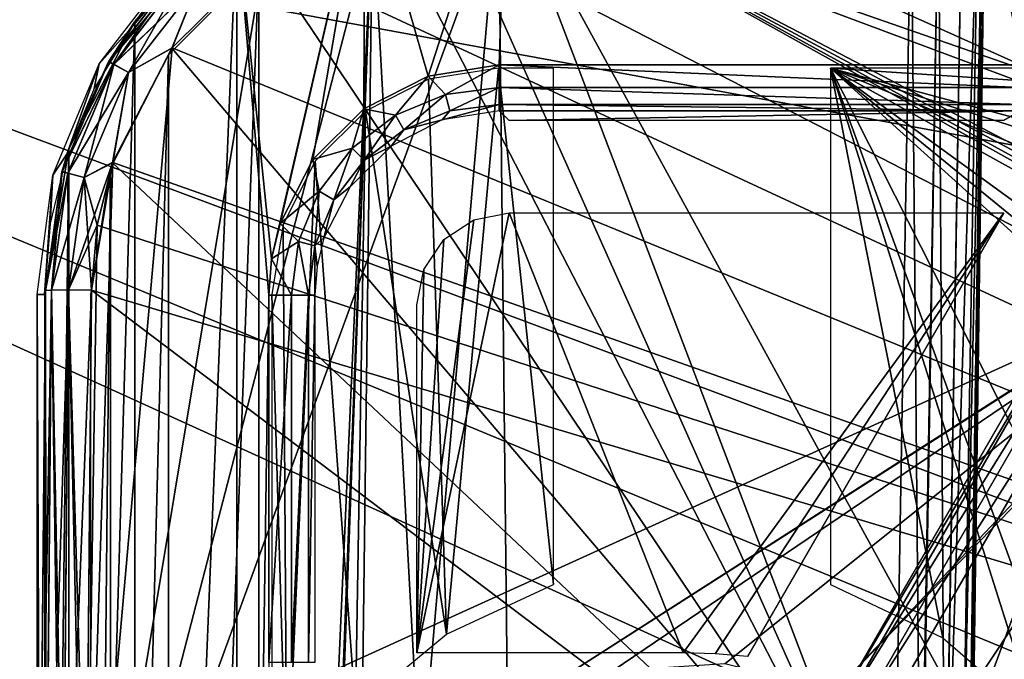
# Model space of a CAD drawing. Header units: millimetres. Extents: x -75 to 75, y -5 to 37.
# Tile 88 of 256: x -30 to -20, y 16 to 23. Entities that reach past the tile are written whole.
import ezdxf

# ---------------------------------------------------------------- set-up
doc = ezdxf.new("R2010")
doc.units = ezdxf.units.MM
doc.header["$LTSCALE"] = 81.481481
for name, color, linetype in [('14', 7, 'CONTINUOUS'), ('16', 7, 'CONTINUOUS'), ('381', 7, 'CONTINUOUS'), ('388', 7, 'CONTINUOUS'), ('389', 7, 'CONTINUOUS'), ('397', 7, 'CONTINUOUS'), ('522', 7, 'CONTINUOUS'), ('526', 7, 'CONTINUOUS'), ('532', 7, 'CONTINUOUS'), ('533', 7, 'CONTINUOUS'), ('538', 7, 'CONTINUOUS'), ('541', 7, 'CONTINUOUS'), ('547', 7, 'CONTINUOUS'), ('554', 7, 'CONTINUOUS'), ('567', 7, 'CONTINUOUS'), ('6', 7, 'CONTINUOUS'), ('610', 7, 'CONTINUOUS'), ('612', 7, 'CONTINUOUS'), ('616', 7, 'CONTINUOUS'), ('617', 7, 'CONTINUOUS'), ('646', 7, 'CONTINUOUS'), ('660', 7, 'CONTINUOUS'), ('672', 7, 'CONTINUOUS'), ('680', 7, 'CONTINUOUS'), ('688', 7, 'CONTINUOUS'), ('701', 7, 'CONTINUOUS'), ('702', 7, 'CONTINUOUS'), ('737', 7, 'CONTINUOUS'), ('738', 7, 'CONTINUOUS'), ('757', 7, 'CONTINUOUS'), ('759', 7, 'CONTINUOUS'), ('760', 7, 'CONTINUOUS'), ('8', 7, 'CONTINUOUS')]:
    doc.layers.add(name, color=color, linetype=linetype)

msp = doc.modelspace()

# ---------------------------------------------------------------- linework, layer by layer
at = {"layer": '14', "color": 251, "linetype": 'Continuous', "true_color": 0x565d62}
for points in [[(-58.608, 7.032, 96.607), (-58.941, 32.5, 96.94), (58.941, 32.5, 96.94), (-58.608, 7.032, 96.607)], [(-58.554, 7.031, 96.607), (-58.608, 7.032, 96.607), (58.941, 32.5, 96.94), (-58.554, 7.031, 96.607)], [(-58.5, 7.031, 96.607), (-58.554, 7.031, 96.607), (58.941, 32.5, 96.94), (-58.5, 7.031, 96.607)], [(-2.359, 18.04, 96.751), (-58.5, 7.031, 96.607), (58.941, 32.5, 96.94), (-2.359, 18.04, 96.751)], [(-2.503, 7.031, 96.607), (-58.5, 7.031, 96.607), (-2.359, 18.04, 96.751), (-2.503, 7.031, 96.607)]]:
    msp.add_3dface(points, dxfattribs=at)
at = {"layer": '16', "color": 251, "linetype": 'Continuous', "true_color": 0x565d62}
for points in [[(-2.776, 11.512, -96.666), (-2.487, 28.04, -96.882), (-58.941, 32.5, -96.94), (-2.776, 11.512, -96.666)], [(-2.862, 9.265, -96.636), (-2.776, 11.512, -96.666), (-58.941, 32.5, -96.94), (-2.862, 9.265, -96.636)], [(-2.946, 7.031, -96.607), (-2.862, 9.265, -96.636), (-58.941, 32.5, -96.94), (-2.946, 7.031, -96.607)], [(-58.5, 7.031, -96.607), (-2.946, 7.031, -96.607), (-58.941, 32.5, -96.94), (-58.5, 7.031, -96.607)]]:
    msp.add_3dface(points, dxfattribs=at)
at = {"layer": '381', "color": 251, "linetype": 'Continuous', "true_color": 0x464b4f}
for points in [[(-25, 24.421, 160.5), (-25.846, 14.679, 160.5), (-26.366, 24.205, 160.5), (-25, 24.421, 160.5)], [(-24.905, 15.462, 160.5), (-25.846, 14.679, 160.5), (-25, 24.421, 160.5), (-24.905, 15.462, 160.5)], [(-24.905, 15.462, 160.5), (-25, 24.421, 160.5), (-16.113, 21.098, 160.5), (-24.905, 15.462, 160.5)], [(-25, 24.421, 160.5), (25, 24.421, 160.5), (-15.693, 21.181, 160.5), (-25, 24.421, 160.5)], [(-16.113, 21.098, 160.5), (-25, 24.421, 160.5), (-15.693, 21.181, 160.5), (-16.113, 21.098, 160.5)], [(-26.366, 24.205, 160.5), (-26.912, 10, 160.5), (-27.599, -3.577, 160.5), (-26.366, 24.205, 160.5)], [(-27.599, 23.577, 160.5), (-26.366, 24.205, 160.5), (-27.599, -3.577, 160.5), (-27.599, 23.577, 160.5)], [(-26.8, 12.457, 160.5), (-26.912, 10, 160.5), (-26.366, 24.205, 160.5), (-26.8, 12.457, 160.5)], [(-26.499, 13.644, 160.5), (-26.8, 12.457, 160.5), (-26.366, 24.205, 160.5), (-26.499, 13.644, 160.5)], [(-25.846, 14.679, 160.5), (-26.499, 13.644, 160.5), (-26.366, 24.205, 160.5), (-25.846, 14.679, 160.5)], [(-28.577, 22.599, 160.5), (-27.599, 23.577, 160.5), (-28.577, -2.599, 160.5), (-28.577, 22.599, 160.5)], [(-28.577, -2.599, 160.5), (-27.599, 23.577, 160.5), (-27.599, -3.577, 160.5), (-28.577, -2.599, 160.5)], [(-29.205, 21.366, 160.5), (-28.577, 22.599, 160.5), (-29.205, -1.366, 160.5), (-29.205, 21.366, 160.5)], [(-29.205, -1.366, 160.5), (-28.577, 22.599, 160.5), (-28.577, -2.599, 160.5), (-29.205, -1.366, 160.5)], [(-29.421, 20, 160.5), (-29.205, 21.366, 160.5), (-29.421, 0, 160.5), (-29.421, 20, 160.5)], [(-29.421, 0, 160.5), (-29.205, 21.366, 160.5), (-29.205, -1.366, 160.5), (-29.421, 0, 160.5)], [(-16.469, 20.861, 160.5), (-24.905, 15.462, 160.5), (-16.113, 21.098, 160.5), (-16.469, 20.861, 160.5)], [(-23.768, 15.916, 160.5), (-24.905, 15.462, 160.5), (-16.469, 20.861, 160.5), (-23.768, 15.916, 160.5)], [(-22.547, 15.996, 160.5), (-23.768, 15.916, 160.5), (-16.469, 20.861, 160.5), (-22.547, 15.996, 160.5)], [(-21.36, 15.695, 160.5), (-22.547, 15.996, 160.5), (-16.469, 20.861, 160.5), (-21.36, 15.695, 160.5)], [(-16.708, 20.505, 160.5), (-21.36, 15.695, 160.5), (-16.469, 20.861, 160.5), (-16.708, 20.505, 160.5)], [(-20.325, 15.042, 160.5), (-21.36, 15.695, 160.5), (-16.708, 20.505, 160.5), (-20.325, 15.042, 160.5)], [(-19.542, 14.101, 160.5), (-20.325, 15.042, 160.5), (-16.708, 20.505, 160.5), (-19.542, 14.101, 160.5)], [(-19.088, 12.964, 160.5), (-19.542, 14.101, 160.5), (-16.708, 20.505, 160.5), (-19.088, 12.964, 160.5)]]:
    msp.add_3dface(points, dxfattribs=at)
at = {"layer": '388', "color": 251, "linetype": 'Continuous', "true_color": 0x464b4f}
for points in [[(-29.921, 20, 160.991), (-29.921, 0, 160.991), (-30, 20, 165.5), (-29.921, 20, 160.991)], [(-29.921, 0, 160.991), (-30, 0, 165.5), (-30, 20, 165.5), (-29.921, 0, 160.991)]]:
    msp.add_3dface(points, dxfattribs=at)
at = {"layer": '389', "color": 251, "linetype": 'Continuous', "true_color": 0x464b4f}
for points in [[(-28.536, 23.536, 165.5), (-28.981, 22.893, 160.991), (-29.33, 22.5, 165.5), (-28.536, 23.536, 165.5)], [(-28.48, 23.48, 160.991), (-28.981, 22.893, 160.991), (-28.536, 23.536, 165.5), (-28.48, 23.48, 160.991)], [(-28.981, 22.893, 160.991), (-29.385, 22.234, 160.991), (-29.33, 22.5, 165.5), (-28.981, 22.893, 160.991)], [(-29.33, 22.5, 165.5), (-29.68, 21.521, 160.991), (-29.83, 21.294, 165.5), (-29.33, 22.5, 165.5)], [(-29.385, 22.234, 160.991), (-29.68, 21.521, 160.991), (-29.33, 22.5, 165.5), (-29.385, 22.234, 160.991)], [(-29.68, 21.521, 160.991), (-29.861, 20.77, 160.991), (-29.83, 21.294, 165.5), (-29.68, 21.521, 160.991)], [(-29.921, 20, 160.991), (-30, 20, 165.5), (-29.83, 21.294, 165.5), (-29.921, 20, 160.991)], [(-29.861, 20.77, 160.991), (-29.921, 20, 160.991), (-29.83, 21.294, 165.5), (-29.861, 20.77, 160.991)]]:
    msp.add_3dface(points, dxfattribs=at)
at = {"layer": '397', "color": 251, "linetype": 'Continuous', "true_color": 0x464b4f}
for points in [[(-25, 22.456, 162.5), (-25.759, 22.336, 162.5), (-25.565, 16.315, 162.5), (-25, 22.456, 162.5)], [(-24.404, 16.854, 162.5), (-25, 22.456, 162.5), (-25.565, 16.315, 162.5), (-24.404, 16.854, 162.5)], [(-24.404, 22.456, 162.5), (-25, 22.456, 162.5), (-24.404, 16.854, 162.5), (-24.404, 22.456, 162.5)], [(-19.165, 15.396, 162.5), (-18.418, 14.274, 162.5), (-21.404, 22.456, 162.5), (-19.165, 15.396, 162.5)], [(-20.185, 16.278, 162.5), (-19.165, 15.396, 162.5), (-21.404, 22.456, 162.5), (-20.185, 16.278, 162.5)], [(-21.404, 16.854, 162.5), (-20.185, 16.278, 162.5), (-21.404, 22.456, 162.5), (-21.404, 16.854, 162.5)], [(21.404, 22.456, 162.5), (-21.404, 22.456, 162.5), (13.002, 20.19, 162.5), (21.404, 22.456, 162.5)], [(13.002, 20.19, 162.5), (-21.404, 22.456, 162.5), (-13.002, 20.19, 162.5), (13.002, 20.19, 162.5)], [(-13.002, 20.19, 162.5), (-21.404, 22.456, 162.5), (-13.865, 20.054, 162.5), (-13.002, 20.19, 162.5)], [(-18.418, 14.274, 162.5), (-15.802, 11.394, 162.5), (-21.404, 22.456, 162.5), (-18.418, 14.274, 162.5)], [(-21.404, 22.456, 162.5), (-15.802, 11.394, 162.5), (-15.802, 17.39, 162.5), (-21.404, 22.456, 162.5)], [(-13.865, 20.054, 162.5), (-21.404, 22.456, 162.5), (-14.641, 19.66, 162.5), (-13.865, 20.054, 162.5)], [(-15.764, 17.847, 162.5), (-21.404, 22.456, 162.5), (-15.802, 17.39, 162.5), (-15.764, 17.847, 162.5)], [(-15.659, 18.274, 162.5), (-21.404, 22.456, 162.5), (-15.764, 17.847, 162.5), (-15.659, 18.274, 162.5)], [(-15.259, 19.047, 162.5), (-21.404, 22.456, 162.5), (-15.659, 18.274, 162.5), (-15.259, 19.047, 162.5)], [(-14.641, 19.66, 162.5), (-21.404, 22.456, 162.5), (-15.259, 19.047, 162.5), (-14.641, 19.66, 162.5)], [(-25.759, 22.336, 162.5), (-26.444, 21.987, 162.5), (-25.565, 16.315, 162.5), (-25.759, 22.336, 162.5)], [(-26.444, 21.987, 162.5), (-26.987, 21.444, 162.5), (-26.551, 15.499, 162.5), (-26.444, 21.987, 162.5)], [(-25.565, 16.315, 162.5), (-26.444, 21.987, 162.5), (-26.551, 15.499, 162.5), (-25.565, 16.315, 162.5)], [(-27.336, 20.759, 162.5), (-27.296, 14.458, 162.5), (-26.987, 21.444, 162.5), (-27.336, 20.759, 162.5)], [(-26.987, 21.444, 162.5), (-27.296, 14.458, 162.5), (-26.551, 15.499, 162.5), (-26.987, 21.444, 162.5)], [(-27.456, 20, 162.5), (-27.296, 14.458, 162.5), (-27.336, 20.759, 162.5), (-27.456, 20, 162.5)], [(-27.456, 14.458, 162.5), (-27.296, 14.458, 162.5), (-27.456, 20, 162.5), (-27.456, 14.458, 162.5)]]:
    msp.add_3dface(points, dxfattribs=at)
at = {"layer": '522', "linetype": 'Continuous'}
for points in [[(-57, 28.1, -87), (0, 28.1, -87), (-38.5, 10.6, -12), (-57, 28.1, -87)], [(0, 28.1, -87), (38.5, 10.6, -12), (-38.5, 10.6, -12), (0, 28.1, -87)]]:
    msp.add_3dface(points, dxfattribs=at)
at = {"layer": '526', "linetype": 'Continuous'}
for points in [[(-56.841, 28.5, -86.954), (-38.341, 11, -11.954), (38.341, 11, -11.954), (-56.841, 28.5, -86.954)], [(56.841, 28.5, -86.954), (-56.841, 28.5, -86.954), (38.341, 11, -11.954), (56.841, 28.5, -86.954)]]:
    msp.add_3dface(points, dxfattribs=at)
at = {"layer": '532', "linetype": 'Continuous'}
for points in [[(0, 28.1, 27), (-57, 28.1, 27), (-38.5, 10.6, 20), (0, 28.1, 27)], [(38.5, 10.6, 20), (0, 28.1, 27), (-38.5, 10.6, 20), (38.5, 10.6, 20)]]:
    msp.add_3dface(points, dxfattribs=at)
at = {"layer": '533', "linetype": 'Continuous'}
for points in [[(-56.841, 28.5, 26.729), (56.841, 28.5, 26.729), (-38.341, 11, 19.729), (-56.841, 28.5, 26.729)], [(56.841, 28.5, 26.729), (38.341, 11, 19.729), (-38.341, 11, 19.729), (56.841, 28.5, 26.729)]]:
    msp.add_3dface(points, dxfattribs=at)
at = {"layer": '538', "color": 251, "linetype": 'Continuous', "true_color": 0x565d62}
for points in [[(-24.913, 25, 160), (-25.764, 22.369, 160), (-26.449, 24.758, 160), (-24.913, 25, 160)], [(-24.992, 22.491, 160), (-25.764, 22.369, 160), (-24.913, 25, 160), (-24.992, 22.491, 160)], [(-19.343, 22.491, 160), (-24.992, 22.491, 160), (-24.913, 25, 160), (-19.343, 22.491, 160)], [(24.913, 25, 160), (-19.343, 22.491, 160), (-24.913, 25, 160), (24.913, 25, 160)], [(-26.449, 24.758, 160), (-27.46, 20.387, 160), (-27.837, 24.055, 160), (-26.449, 24.758, 160)], [(-27.368, 20.768, 160), (-27.46, 20.387, 160), (-26.449, 24.758, 160), (-27.368, 20.768, 160)], [(-27.012, 21.463, 160), (-27.368, 20.768, 160), (-26.449, 24.758, 160), (-27.012, 21.463, 160)], [(-26.46, 22.015, 160), (-27.012, 21.463, 160), (-26.449, 24.758, 160), (-26.46, 22.015, 160)], [(-25.764, 22.369, 160), (-26.46, 22.015, 160), (-26.449, 24.758, 160), (-25.764, 22.369, 160)], [(-28.942, 22.96, 160), (-27.837, 24.055, 160), (-28.942, -2.96, 160), (-28.942, 22.96, 160)], [(-28.942, -2.96, 160), (-27.837, 24.055, 160), (-27.837, -4.055, 160), (-28.942, -2.96, 160)], [(-27.46, 20.387, 160), (-27.491, 19.992, 160), (-27.837, 24.055, 160), (-27.46, 20.387, 160)], [(-27.837, 24.055, 160), (-27.491, 19.992, 160), (-27.837, -4.055, 160), (-27.837, 24.055, 160)], [(-29.657, -1.578, 160), (-28.942, 22.96, 160), (-28.942, -2.96, 160), (-29.657, -1.578, 160)], [(-29.657, 21.578, 160), (-28.942, 22.96, 160), (-29.657, -1.578, 160), (-29.657, 21.578, 160)], [(-29.912, 20.044, 160), (-29.657, 21.578, 160), (-29.912, -0.044, 160), (-29.912, 20.044, 160)], [(-29.912, -0.044, 160), (-29.657, 21.578, 160), (-29.657, -1.578, 160), (-29.912, -0.044, 160)], [(-18.044, 20.242, 160), (-20.911, 12.49, 160), (-20.948, 15.211, 160), (-18.044, 20.242, 160)], [(-20.51, 12.089, 160), (-20.911, 12.49, 160), (-18.044, 20.242, 160), (-20.51, 12.089, 160)], [(-19.701, 13.831, 160), (-20.51, 12.089, 160), (-18.044, 20.242, 160), (-19.701, 13.831, 160)], [(-19.513, 14.383, 160), (-19.701, 13.831, 160), (-18.044, 20.242, 160), (-19.513, 14.383, 160)], [(-30, 10, 160), (-29.912, 20.044, 160), (-29.912, -0.044, 160), (-30, 10, 160)], [(-27.491, 19.992, 160), (-27.491, 16.008, 160), (-27.837, -4.055, 160), (-27.491, 19.992, 160)]]:
    msp.add_3dface(points, dxfattribs=at)
at = {"layer": '541', "color": 251, "linetype": 'Continuous', "true_color": 0x565d62}
for points in [[(-25.886, 16.114, 167.5), (-24.887, 20.886, 167.5), (-23, 16.114, 167.5), (-25.886, 16.114, 167.5)], [(-25.269, 20.81, 167.5), (-24.887, 20.886, 167.5), (-25.886, 16.114, 167.5), (-25.269, 20.81, 167.5)], [(-25.592, 20.595, 167.5), (-25.269, 20.81, 167.5), (-25.886, 16.114, 167.5), (-25.592, 20.595, 167.5)], [(-23, 16.114, 167.5), (-24.887, 20.886, 167.5), (-19.525, 20.886, 167.5), (-23, 16.114, 167.5)], [(-22.651, 16.104, 167.5), (-23, 16.114, 167.5), (-19.525, 20.886, 167.5), (-22.651, 16.104, 167.5)], [(-22.303, 16.074, 167.5), (-22.651, 16.104, 167.5), (-19.525, 20.886, 167.5), (-22.303, 16.074, 167.5)], [(-25.809, 20.272, 167.5), (-25.592, 20.595, 167.5), (-25.886, 16.114, 167.5), (-25.809, 20.272, 167.5)], [(-25.886, 19.887, 167.5), (-25.809, 20.272, 167.5), (-25.886, 16.114, 167.5), (-25.886, 19.887, 167.5)]]:
    msp.add_3dface(points, dxfattribs=at)
at = {"layer": '547', "color": 251, "linetype": 'Continuous', "true_color": 0x565d62}
for points in [[(-29.912, 20.044, 160), (-30, 10, 160), (-29.987, 11.47, 170.986), (-29.912, 20.044, 160)], [(-29.982, 12.01, 170.435), (-29.912, 20.044, 160), (-29.987, 11.47, 170.986), (-29.982, 12.01, 170.435)], [(-29.986, 11.639, 250.534), (-29.983, 11.987, 250.465), (-29.912, 20.044, 248.675), (-29.986, 11.639, 250.534)], [(-29.983, 11.987, 248.535), (-29.986, 11.639, 250.534), (-29.912, 20.044, 248.675), (-29.983, 11.987, 248.535)], [(-29.912, 20.044, 248.675), (-29.983, 11.987, 250.465), (-29.912, 20.044, 250.325), (-29.912, 20.044, 248.675)], [(-29.977, 12.692, 170.075), (-29.912, 20.044, 160), (-29.982, 12.01, 170.435), (-29.977, 12.692, 170.075)], [(-29.973, 13.067, 169.978), (-29.912, 20.044, 160), (-29.977, 12.692, 170.075), (-29.973, 13.067, 169.978)], [(-29.97, 13.461, 169.94), (-29.912, 20.044, 160), (-29.973, 13.067, 169.978), (-29.97, 13.461, 169.94)], [(-29.912, 20.044, 169.825), (-29.912, 20.044, 160), (-29.97, 13.461, 169.94), (-29.912, 20.044, 169.825)]]:
    msp.add_3dface(points, dxfattribs=at)
at = {"layer": '554', "color": 251, "linetype": 'Continuous', "true_color": 0x565d62}
for points in [[(-24.992, 21.991, 160.491), (-19.343, 21.991, 160.491), (-24.887, 21.886, 166.517), (-24.992, 21.991, 160.491)], [(-19.343, 21.991, 160.491), (-19.525, 21.886, 166.517), (-24.887, 21.886, 166.517), (-19.343, 21.991, 160.491)]]:
    msp.add_3dface(points, dxfattribs=at)
at = {"layer": '567', "color": 251, "linetype": 'Continuous', "true_color": 0x565d62}
for points in [[(-27.837, 24.055, 160), (-28.942, 22.96, 160), (-28.434, 23.549, 169.77), (-27.837, 24.055, 160)], [(-28.434, 23.549, 169.77), (-28.942, 22.96, 160), (-29.229, 22.524, 169.786), (-28.434, 23.549, 169.77)], [(-28.942, 22.96, 160), (-29.657, 21.578, 160), (-29.229, 22.524, 169.786), (-28.942, 22.96, 160)], [(-29.229, 22.524, 169.786), (-29.657, 21.578, 160), (-29.733, 21.329, 169.804), (-29.229, 22.524, 169.786)], [(-29.657, 21.578, 160), (-29.912, 20.044, 160), (-29.733, 21.329, 169.804), (-29.657, 21.578, 160)], [(-29.912, 20.044, 160), (-29.912, 20.044, 169.825), (-29.733, 21.329, 169.804), (-29.912, 20.044, 160)]]:
    msp.add_3dface(points, dxfattribs=at)
at = {"layer": '6', "color": 251, "linetype": 'Continuous', "true_color": 0x565d62}
for points in [[(-59.001, 37, 105), (-58.517, 0, 104.516), (-16.148, 37, 105), (-59.001, 37, 105)], [(-58.517, 0, 104.516), (-15.825, 0, 104.516), (-16.148, 37, 105), (-58.517, 0, 104.516)]]:
    msp.add_3dface(points, dxfattribs=at)
at = {"layer": '610', "color": 251, "linetype": 'Continuous', "true_color": 0x565d62}
for points in [[(-24.992, 22.491, 160), (-19.343, 22.491, 160), (-19.343, 22.244, 160.066), (-24.992, 22.491, 160)], [(-24.992, 22.244, 160.066), (-24.992, 22.491, 160), (-19.343, 22.244, 160.066), (-24.992, 22.244, 160.066)], [(-19.343, 22.061, 160.245), (-24.992, 22.244, 160.066), (-19.343, 22.244, 160.066), (-19.343, 22.061, 160.245)], [(-24.992, 22.061, 160.245), (-24.992, 22.244, 160.066), (-19.343, 22.061, 160.245), (-24.992, 22.061, 160.245)], [(-19.343, 21.991, 160.491), (-24.992, 21.991, 160.491), (-24.992, 22.061, 160.245), (-19.343, 21.991, 160.491)], [(-19.343, 21.991, 160.491), (-24.992, 22.061, 160.245), (-19.343, 22.061, 160.245), (-19.343, 21.991, 160.491)]]:
    msp.add_3dface(points, dxfattribs=at)
at = {"layer": '612', "color": 251, "linetype": 'Continuous', "true_color": 0x565d62}
for points in [[(-18.477, 20.492, 160.491), (-18.416, 20.457, 160.245), (-21.381, 15.461, 160.491), (-18.477, 20.492, 160.491)], [(-21.381, 15.461, 160.491), (-18.416, 20.457, 160.245), (-21.321, 15.426, 160.245), (-21.381, 15.461, 160.491)], [(-18.416, 20.457, 160.245), (-18.258, 20.365, 160.066), (-21.321, 15.426, 160.245), (-18.416, 20.457, 160.245)], [(-21.321, 15.426, 160.245), (-18.258, 20.365, 160.066), (-21.162, 15.335, 160.066), (-21.321, 15.426, 160.245)], [(-18.258, 20.365, 160.066), (-18.044, 20.242, 160), (-21.162, 15.335, 160.066), (-18.258, 20.365, 160.066)], [(-18.044, 20.242, 160), (-20.948, 15.211, 160), (-21.162, 15.335, 160.066), (-18.044, 20.242, 160)]]:
    msp.add_3dface(points, dxfattribs=at)
at = {"layer": '616', "color": 251, "linetype": 'Continuous', "true_color": 0x565d62}
for points in [[(-27.244, 16.008, 160.066), (-27.491, 16.008, 160), (-27.244, 19.992, 160.066), (-27.244, 16.008, 160.066)], [(-27.491, 16.008, 160), (-27.491, 19.992, 160), (-27.244, 19.992, 160.066), (-27.491, 16.008, 160)], [(-27.061, 19.992, 160.245), (-27.244, 16.008, 160.066), (-27.244, 19.992, 160.066), (-27.061, 19.992, 160.245)], [(-27.061, 16.008, 160.245), (-27.244, 16.008, 160.066), (-27.061, 19.992, 160.245), (-27.061, 16.008, 160.245)], [(-26.991, 16.008, 160.491), (-27.061, 16.008, 160.245), (-26.991, 19.992, 160.491), (-26.991, 16.008, 160.491)], [(-26.991, 19.992, 160.491), (-27.061, 16.008, 160.245), (-27.061, 19.992, 160.245), (-26.991, 19.992, 160.491)]]:
    msp.add_3dface(points, dxfattribs=at)
at = {"layer": '617', "color": 251, "linetype": 'Continuous', "true_color": 0x565d62}
for points in [[(-25.764, 22.369, 160), (-24.992, 22.491, 160), (-25.575, 22.169, 160.065), (-25.764, 22.369, 160)], [(-24.992, 22.491, 160), (-24.992, 22.244, 160.066), (-25.575, 22.169, 160.065), (-24.992, 22.491, 160)], [(-26.46, 22.015, 160), (-25.764, 22.369, 160), (-26.119, 21.945, 160.064), (-26.46, 22.015, 160)], [(-26.119, 21.945, 160.064), (-25.764, 22.369, 160), (-25.575, 22.169, 160.065), (-26.119, 21.945, 160.064)], [(-25.575, 22.169, 160.065), (-24.992, 22.244, 160.066), (-25.528, 21.992, 160.244), (-25.575, 22.169, 160.065)], [(-24.992, 22.244, 160.066), (-24.992, 22.061, 160.245), (-25.528, 21.992, 160.244), (-24.992, 22.244, 160.066)], [(-26.119, 21.945, 160.064), (-25.575, 22.169, 160.065), (-26.027, 21.785, 160.242), (-26.119, 21.945, 160.064)], [(-26.027, 21.785, 160.242), (-25.575, 22.169, 160.065), (-25.528, 21.992, 160.244), (-26.027, 21.785, 160.242)], [(-27.012, 21.463, 160), (-26.46, 22.015, 160), (-26.587, 21.587, 160.064), (-27.012, 21.463, 160)], [(-26.587, 21.587, 160.064), (-26.46, 22.015, 160), (-26.119, 21.945, 160.064), (-26.587, 21.587, 160.064)], [(-26.027, 21.785, 160.242), (-25.528, 21.992, 160.244), (-25.61, 21.894, 160.489), (-26.027, 21.785, 160.242)], [(-25.528, 21.992, 160.244), (-24.992, 22.061, 160.245), (-25.61, 21.894, 160.489), (-25.528, 21.992, 160.244)], [(-24.992, 22.061, 160.245), (-24.992, 21.991, 160.491), (-25.61, 21.894, 160.489), (-24.992, 22.061, 160.245)], [(-26.587, 21.587, 160.064), (-26.119, 21.945, 160.064), (-26.456, 21.456, 160.242), (-26.587, 21.587, 160.064)], [(-26.456, 21.456, 160.242), (-26.119, 21.945, 160.064), (-26.027, 21.785, 160.242), (-26.456, 21.456, 160.242)], [(-26.166, 21.61, 160.488), (-26.027, 21.785, 160.242), (-25.61, 21.894, 160.489), (-26.166, 21.61, 160.488)], [(-26.456, 21.456, 160.242), (-26.027, 21.785, 160.242), (-26.166, 21.61, 160.488), (-26.456, 21.456, 160.242)], [(-26.945, 21.119, 160.064), (-27.012, 21.463, 160), (-26.587, 21.587, 160.064), (-26.945, 21.119, 160.064)], [(-26.945, 21.119, 160.064), (-26.587, 21.587, 160.064), (-26.785, 21.027, 160.242), (-26.945, 21.119, 160.064)], [(-26.785, 21.027, 160.242), (-26.587, 21.587, 160.064), (-26.456, 21.456, 160.242), (-26.785, 21.027, 160.242)], [(-26.608, 21.169, 160.488), (-26.456, 21.456, 160.242), (-26.166, 21.61, 160.488), (-26.608, 21.169, 160.488)], [(-27.368, 20.768, 160), (-27.012, 21.463, 160), (-26.945, 21.119, 160.064), (-27.368, 20.768, 160)], [(-26.785, 21.027, 160.242), (-26.456, 21.456, 160.242), (-26.608, 21.169, 160.488), (-26.785, 21.027, 160.242)], [(-26.893, 20.613, 160.489), (-26.785, 21.027, 160.242), (-26.608, 21.169, 160.488), (-26.893, 20.613, 160.489)], [(-27.169, 20.575, 160.065), (-27.368, 20.768, 160), (-26.945, 21.119, 160.064), (-27.169, 20.575, 160.065)], [(-27.169, 20.575, 160.065), (-26.945, 21.119, 160.064), (-26.992, 20.528, 160.244), (-27.169, 20.575, 160.065)], [(-26.992, 20.528, 160.244), (-26.945, 21.119, 160.064), (-26.785, 21.027, 160.242), (-26.992, 20.528, 160.244)], [(-26.992, 20.528, 160.244), (-26.785, 21.027, 160.242), (-26.893, 20.613, 160.489), (-26.992, 20.528, 160.244)], [(-27.46, 20.387, 160), (-27.368, 20.768, 160), (-27.169, 20.575, 160.065), (-27.46, 20.387, 160)], [(-26.966, 20.308, 160.49), (-26.992, 20.528, 160.244), (-26.893, 20.613, 160.489), (-26.966, 20.308, 160.49)], [(-27.244, 19.992, 160.066), (-27.46, 20.387, 160), (-27.169, 20.575, 160.065), (-27.244, 19.992, 160.066)], [(-27.061, 19.992, 160.245), (-27.244, 19.992, 160.066), (-27.169, 20.575, 160.065), (-27.061, 19.992, 160.245)], [(-27.061, 19.992, 160.245), (-27.169, 20.575, 160.065), (-26.992, 20.528, 160.244), (-27.061, 19.992, 160.245)], [(-26.991, 19.992, 160.491), (-27.061, 19.992, 160.245), (-26.992, 20.528, 160.244), (-26.991, 19.992, 160.491)], [(-26.991, 19.992, 160.491), (-26.992, 20.528, 160.244), (-26.966, 20.308, 160.49), (-26.991, 19.992, 160.491)], [(-27.491, 19.992, 160), (-27.46, 20.387, 160), (-27.244, 19.992, 160.066), (-27.491, 19.992, 160)]]:
    msp.add_3dface(points, dxfattribs=at)
at = {"layer": '646', "color": 251, "linetype": 'Continuous', "true_color": 0x565d62}
for points in [[(-29.226, 22.528, 250.286), (-28.431, 23.553, 250.27), (-29.226, 22.529, 248.714), (-29.226, 22.528, 250.286)], [(-29.226, 22.529, 248.714), (-28.431, 23.553, 250.27), (-28.431, 23.553, 248.73), (-29.226, 22.529, 248.714)], [(-29.731, 21.334, 248.696), (-29.226, 22.528, 250.286), (-29.226, 22.529, 248.714), (-29.731, 21.334, 248.696)], [(-29.731, 21.334, 250.304), (-29.226, 22.528, 250.286), (-29.731, 21.334, 248.696), (-29.731, 21.334, 250.304)], [(-29.912, 20.044, 248.675), (-29.731, 21.334, 250.304), (-29.731, 21.334, 248.696), (-29.912, 20.044, 248.675)], [(-29.912, 20.044, 248.675), (-29.912, 20.044, 250.325), (-29.731, 21.334, 250.304), (-29.912, 20.044, 248.675)]]:
    msp.add_3dface(points, dxfattribs=at)
at = {"layer": '660', "color": 251, "linetype": 'Continuous', "true_color": 0x565d62}
for points in [[(-25.618, 24.453, 170.248), (-26.3, 24.29, 170.251), (-20.716, 13.465, 170.44), (-25.618, 24.453, 170.248)], [(-24.913, 24.509, 170.247), (-25.618, 24.453, 170.248), (-20.716, 13.465, 170.44), (-24.913, 24.509, 170.247)], [(-20.53, 24.509, 170.247), (-24.913, 24.509, 170.247), (-20.716, 13.465, 170.44), (-20.53, 24.509, 170.247)], [(-26.3, 24.29, 170.251), (-27.547, 23.657, 170.262), (-20.716, 13.465, 170.44), (-26.3, 24.29, 170.251)], [(-27.547, 23.657, 170.262), (-28.54, 22.672, 170.279), (-20.716, 13.465, 170.44), (-27.547, 23.657, 170.262)], [(-28.54, 22.672, 170.279), (-29.183, 21.429, 170.301), (-20.716, 13.465, 170.44), (-28.54, 22.672, 170.279)], [(-29.183, 21.429, 170.301), (-29.412, 20.048, 170.325), (-20.716, 13.465, 170.44), (-29.183, 21.429, 170.301)], [(-29.412, 20.048, 170.325), (-29.47, 13.465, 170.44), (-20.716, 13.465, 170.44), (-29.412, 20.048, 170.325)]]:
    msp.add_3dface(points, dxfattribs=at)
at = {"layer": '672', "color": 251, "linetype": 'Continuous', "true_color": 0x565d62}
for points in [[(-24.913, 24.509, 250.747), (-26.295, 24.291, 250.751), (-2.457, 11.991, 250.965), (-24.913, 24.509, 250.747)], [(-1.747, 24.509, 250.747), (-24.913, 24.509, 250.747), (-1.957, 12.483, 250.957), (-1.747, 24.509, 250.747)], [(-2.209, 12.057, 250.964), (-24.913, 24.509, 250.747), (-2.457, 11.991, 250.965), (-2.209, 12.057, 250.964)], [(-1.957, 12.483, 250.957), (-24.913, 24.509, 250.747), (-2.026, 12.236, 250.961), (-1.957, 12.483, 250.957)], [(-2.026, 12.236, 250.961), (-24.913, 24.509, 250.747), (-2.209, 12.057, 250.964), (-2.026, 12.236, 250.961)], [(-26.295, 24.291, 250.751), (-27.543, 23.66, 250.762), (-2.457, 11.991, 250.965), (-26.295, 24.291, 250.751)], [(-27.543, 23.66, 250.762), (-28.537, 22.675, 250.779), (-2.457, 11.991, 250.965), (-27.543, 23.66, 250.762)], [(-28.537, 22.675, 250.779), (-29.181, 21.433, 250.8), (-2.457, 11.991, 250.965), (-28.537, 22.675, 250.779)], [(-29.181, 21.433, 250.8), (-29.351, 20.752, 250.812), (-2.457, 11.991, 250.965), (-29.181, 21.433, 250.8)], [(-29.351, 20.752, 250.812), (-29.412, 20.048, 250.825), (-2.457, 11.991, 250.965), (-29.351, 20.752, 250.812)], [(-2.457, 11.991, 250.965), (-29.412, 20.048, 250.825), (-29.483, 11.991, 250.965), (-2.457, 11.991, 250.965)]]:
    msp.add_3dface(points, dxfattribs=at)
at = {"layer": '680', "color": 251, "linetype": 'Continuous', "true_color": 0x565d62}
for points in [[(-19.919, 12.632, 171.568), (-19.73, 24.509, 171.019), (-19.921, 13.013, 171.308), (-19.919, 12.632, 171.568)], [(-19.921, 13.013, 171.308), (-19.73, 24.509, 171.019), (-19.916, 13.465, 171.211), (-19.921, 13.013, 171.308)], [(-19.91, 12.378, 171.952), (-19.73, 24.509, 171.019), (-19.919, 12.632, 171.568), (-19.91, 12.378, 171.952)], [(-19.903, 12.31, 172.173), (-19.73, 24.509, 171.019), (-19.91, 12.378, 171.952), (-19.903, 12.31, 172.173)], [(-19.895, 12.286, 172.411), (-19.73, 24.509, 171.019), (-19.903, 12.31, 172.173), (-19.895, 12.286, 172.411)], [(-17.272, 12.286, 247.523), (-19.73, 24.509, 171.019), (-19.895, 12.286, 172.411), (-17.272, 12.286, 247.523)], [(-17.051, 24.509, 247.736), (-19.73, 24.509, 171.019), (-17.272, 12.286, 247.523), (-17.051, 24.509, 247.736)]]:
    msp.add_3dface(points, dxfattribs=at)
at = {"layer": '688', "color": 251, "linetype": 'Continuous', "true_color": 0x565d62}
for points in [[(-20.53, 24.509, 170.247), (-20.716, 13.465, 170.44), (-20.426, 13.461, 170.494), (-20.53, 24.509, 170.247)], [(-20.231, 24.511, 170.305), (-20.53, 24.509, 170.247), (-20.426, 13.461, 170.494), (-20.231, 24.511, 170.305)], [(-20.416, 13.461, 170.498), (-20.231, 24.511, 170.305), (-20.426, 13.461, 170.494), (-20.416, 13.461, 170.498)], [(-20.165, 13.46, 170.659), (-20.231, 24.511, 170.305), (-20.416, 13.461, 170.498), (-20.165, 13.46, 170.659)], [(-19.976, 24.512, 170.469), (-20.231, 24.511, 170.305), (-20.165, 13.46, 170.659), (-19.976, 24.512, 170.469)], [(-20.16, 13.46, 170.664), (-19.976, 24.512, 170.469), (-20.165, 13.46, 170.659), (-20.16, 13.46, 170.664)], [(-19.801, 24.511, 170.717), (-19.976, 24.512, 170.469), (-20.16, 13.46, 170.664), (-19.801, 24.511, 170.717)], [(-19.986, 13.461, 170.911), (-19.801, 24.511, 170.717), (-20.16, 13.46, 170.664), (-19.986, 13.461, 170.911)], [(-19.985, 13.461, 170.914), (-19.801, 24.511, 170.717), (-19.986, 13.461, 170.911), (-19.985, 13.461, 170.914)], [(-19.751, 24.51, 170.862), (-19.801, 24.511, 170.717), (-19.985, 13.461, 170.914), (-19.751, 24.51, 170.862)], [(-19.916, 13.465, 171.211), (-19.751, 24.51, 170.862), (-19.985, 13.461, 170.914), (-19.916, 13.465, 171.211)], [(-19.916, 13.465, 171.211), (-19.73, 24.509, 171.019), (-19.751, 24.51, 170.862), (-19.916, 13.465, 171.211)]]:
    msp.add_3dface(points, dxfattribs=at)
at = {"layer": '701', "color": 251, "linetype": 'Continuous', "true_color": 0x565d62}
for points in [[(-28.54, 22.672, 170.279), (-27.547, 23.657, 170.262), (-28.257, 23.381, 170.2), (-28.54, 22.672, 170.279)], [(-28.434, 23.549, 169.77), (-29.229, 22.524, 169.786), (-29.17, 22.495, 170.032), (-28.434, 23.549, 169.77)], [(-28.386, 23.508, 170.014), (-28.434, 23.549, 169.77), (-29.17, 22.495, 170.032), (-28.386, 23.508, 170.014)], [(-28.386, 23.508, 170.014), (-29.17, 22.495, 170.032), (-28.257, 23.381, 170.2), (-28.386, 23.508, 170.014)], [(-28.257, 23.381, 170.2), (-29.17, 22.495, 170.032), (-29.012, 22.406, 170.217), (-28.257, 23.381, 170.2)], [(-28.54, 22.672, 170.279), (-28.257, 23.381, 170.2), (-29.012, 22.406, 170.217), (-28.54, 22.672, 170.279)], [(-29.183, 21.429, 170.301), (-28.54, 22.672, 170.279), (-29.012, 22.406, 170.217), (-29.183, 21.429, 170.301)], [(-29.229, 22.524, 169.786), (-29.733, 21.329, 169.804), (-29.17, 22.495, 170.032), (-29.229, 22.524, 169.786)], [(-29.17, 22.495, 170.032), (-29.733, 21.329, 169.804), (-29.668, 21.316, 170.052), (-29.17, 22.495, 170.032)], [(-29.17, 22.495, 170.032), (-29.668, 21.316, 170.052), (-29.012, 22.406, 170.217), (-29.17, 22.495, 170.032)], [(-29.012, 22.406, 170.217), (-29.668, 21.316, 170.052), (-29.491, 21.27, 170.236), (-29.012, 22.406, 170.217)], [(-29.183, 21.429, 170.301), (-29.012, 22.406, 170.217), (-29.491, 21.27, 170.236), (-29.183, 21.429, 170.301)], [(-29.183, 21.429, 170.301), (-29.491, 21.27, 170.236), (-29.662, 20.049, 170.258), (-29.183, 21.429, 170.301)], [(-29.412, 20.048, 170.325), (-29.183, 21.429, 170.301), (-29.662, 20.049, 170.258), (-29.412, 20.048, 170.325)], [(-29.733, 21.329, 169.804), (-29.912, 20.044, 169.825), (-29.668, 21.316, 170.052), (-29.733, 21.329, 169.804)], [(-29.668, 21.316, 170.052), (-29.912, 20.044, 169.825), (-29.845, 20.047, 170.075), (-29.668, 21.316, 170.052)], [(-29.668, 21.316, 170.052), (-29.845, 20.047, 170.075), (-29.491, 21.27, 170.236), (-29.668, 21.316, 170.052)], [(-29.491, 21.27, 170.236), (-29.845, 20.047, 170.075), (-29.662, 20.049, 170.258), (-29.491, 21.27, 170.236)]]:
    msp.add_3dface(points, dxfattribs=at)
at = {"layer": '702', "color": 251, "linetype": 'Continuous', "true_color": 0x565d62}
for points in [[(-29.912, 20.044, 169.825), (-29.97, 13.461, 169.94), (-29.903, 13.465, 170.19), (-29.912, 20.044, 169.825)], [(-29.845, 20.047, 170.075), (-29.912, 20.044, 169.825), (-29.903, 13.465, 170.19), (-29.845, 20.047, 170.075)], [(-29.72, 13.466, 170.373), (-29.845, 20.047, 170.075), (-29.903, 13.465, 170.19), (-29.72, 13.466, 170.373)], [(-29.662, 20.049, 170.258), (-29.845, 20.047, 170.075), (-29.72, 13.466, 170.373), (-29.662, 20.049, 170.258)], [(-29.47, 13.465, 170.44), (-29.662, 20.049, 170.258), (-29.72, 13.466, 170.373), (-29.47, 13.465, 170.44)], [(-29.47, 13.465, 170.44), (-29.412, 20.048, 170.325), (-29.662, 20.049, 170.258), (-29.47, 13.465, 170.44)]]:
    msp.add_3dface(points, dxfattribs=at)
at = {"layer": '737', "color": 251, "linetype": 'Continuous', "true_color": 0x565d62}
for points in [[(-28.537, 22.675, 250.779), (-27.543, 23.66, 250.762), (-28.257, 23.381, 250.699), (-28.537, 22.675, 250.779)], [(-28.431, 23.553, 250.27), (-29.226, 22.528, 250.286), (-28.386, 23.508, 250.514), (-28.431, 23.553, 250.27)], [(-29.226, 22.528, 250.286), (-29.17, 22.496, 250.532), (-28.386, 23.508, 250.514), (-29.226, 22.528, 250.286)], [(-29.17, 22.496, 250.532), (-28.257, 23.381, 250.699), (-28.386, 23.508, 250.514), (-29.17, 22.496, 250.532)], [(-29.012, 22.406, 250.716), (-28.257, 23.381, 250.699), (-29.17, 22.496, 250.532), (-29.012, 22.406, 250.716)], [(-29.012, 22.406, 250.716), (-28.537, 22.675, 250.779), (-28.257, 23.381, 250.699), (-29.012, 22.406, 250.716)], [(-29.181, 21.433, 250.8), (-28.537, 22.675, 250.779), (-29.012, 22.406, 250.716), (-29.181, 21.433, 250.8)], [(-29.226, 22.528, 250.286), (-29.731, 21.334, 250.304), (-29.17, 22.496, 250.532), (-29.226, 22.528, 250.286)], [(-29.731, 21.334, 250.304), (-29.668, 21.316, 250.552), (-29.17, 22.496, 250.532), (-29.731, 21.334, 250.304)], [(-29.668, 21.316, 250.552), (-29.012, 22.406, 250.716), (-29.17, 22.496, 250.532), (-29.668, 21.316, 250.552)], [(-29.492, 21.27, 250.736), (-29.012, 22.406, 250.716), (-29.668, 21.316, 250.552), (-29.492, 21.27, 250.736)], [(-29.492, 21.27, 250.736), (-29.181, 21.433, 250.8), (-29.012, 22.406, 250.716), (-29.492, 21.27, 250.736)], [(-29.351, 20.752, 250.812), (-29.181, 21.433, 250.8), (-29.492, 21.27, 250.736), (-29.351, 20.752, 250.812)], [(-29.731, 21.334, 250.304), (-29.912, 20.044, 250.325), (-29.668, 21.316, 250.552), (-29.731, 21.334, 250.304)], [(-29.912, 20.044, 250.325), (-29.845, 20.047, 250.574), (-29.668, 21.316, 250.552), (-29.912, 20.044, 250.325)], [(-29.845, 20.047, 250.574), (-29.492, 21.27, 250.736), (-29.668, 21.316, 250.552), (-29.845, 20.047, 250.574)], [(-29.662, 20.049, 250.758), (-29.492, 21.27, 250.736), (-29.845, 20.047, 250.574), (-29.662, 20.049, 250.758)], [(-29.662, 20.049, 250.758), (-29.351, 20.752, 250.812), (-29.492, 21.27, 250.736), (-29.662, 20.049, 250.758)], [(-29.412, 20.048, 250.825), (-29.351, 20.752, 250.812), (-29.662, 20.049, 250.758), (-29.412, 20.048, 250.825)]]:
    msp.add_3dface(points, dxfattribs=at)
at = {"layer": '738', "color": 251, "linetype": 'Continuous', "true_color": 0x565d62}
for points in [[(-29.912, 20.044, 250.325), (-29.983, 11.987, 250.465), (-29.916, 11.991, 250.715), (-29.912, 20.044, 250.325)], [(-29.733, 11.992, 250.898), (-29.845, 20.047, 250.574), (-29.916, 11.991, 250.715), (-29.733, 11.992, 250.898)], [(-29.845, 20.047, 250.574), (-29.912, 20.044, 250.325), (-29.916, 11.991, 250.715), (-29.845, 20.047, 250.574)], [(-29.662, 20.049, 250.758), (-29.845, 20.047, 250.574), (-29.733, 11.992, 250.898), (-29.662, 20.049, 250.758)], [(-29.483, 11.991, 250.965), (-29.662, 20.049, 250.758), (-29.733, 11.992, 250.898), (-29.483, 11.991, 250.965)], [(-29.483, 11.991, 250.965), (-29.412, 20.048, 250.825), (-29.662, 20.049, 250.758), (-29.483, 11.991, 250.965)]]:
    msp.add_3dface(points, dxfattribs=at)
at = {"layer": '757', "color": 251, "linetype": 'Continuous', "true_color": 0x565d62}
for points in [[(-29.483, 11.991, 248.035), (-24.913, 24.509, 248.253), (-18.072, 11.991, 248.035), (-29.483, 11.991, 248.035)], [(-26.295, 24.291, 248.249), (-24.913, 24.509, 248.253), (-29.483, 11.991, 248.035), (-26.295, 24.291, 248.249)], [(-24.913, 24.509, 248.253), (-17.551, 24.509, 248.253), (-18.072, 11.991, 248.035), (-24.913, 24.509, 248.253)], [(-27.543, 23.66, 248.238), (-26.295, 24.291, 248.249), (-29.483, 11.991, 248.035), (-27.543, 23.66, 248.238)], [(-28.537, 22.675, 248.221), (-27.543, 23.66, 248.238), (-29.483, 11.991, 248.035), (-28.537, 22.675, 248.221)], [(-29.181, 21.434, 248.2), (-28.537, 22.675, 248.221), (-29.483, 11.991, 248.035), (-29.181, 21.434, 248.2)], [(-29.351, 20.753, 248.188), (-29.181, 21.434, 248.2), (-29.483, 11.991, 248.035), (-29.351, 20.753, 248.188)], [(-29.412, 20.048, 248.175), (-29.351, 20.753, 248.188), (-29.483, 11.991, 248.035), (-29.412, 20.048, 248.175)]]:
    msp.add_3dface(points, dxfattribs=at)
at = {"layer": '759', "color": 251, "linetype": 'Continuous', "true_color": 0x565d62}
for points in [[(-29.916, 11.991, 248.285), (-29.983, 11.987, 248.535), (-29.845, 20.047, 248.425), (-29.916, 11.991, 248.285)], [(-29.983, 11.987, 248.535), (-29.912, 20.044, 248.675), (-29.845, 20.047, 248.425), (-29.983, 11.987, 248.535)], [(-29.732, 11.992, 248.102), (-29.916, 11.991, 248.285), (-29.662, 20.049, 248.242), (-29.732, 11.992, 248.102)], [(-29.662, 20.049, 248.242), (-29.916, 11.991, 248.285), (-29.845, 20.047, 248.425), (-29.662, 20.049, 248.242)], [(-29.412, 20.048, 248.175), (-29.732, 11.992, 248.102), (-29.662, 20.049, 248.242), (-29.412, 20.048, 248.175)], [(-29.412, 20.048, 248.175), (-29.483, 11.991, 248.035), (-29.732, 11.992, 248.102), (-29.412, 20.048, 248.175)]]:
    msp.add_3dface(points, dxfattribs=at)
at = {"layer": '760', "color": 251, "linetype": 'Continuous', "true_color": 0x565d62}
for points in [[(-27.543, 23.66, 248.238), (-28.537, 22.675, 248.221), (-28.257, 23.381, 248.3), (-27.543, 23.66, 248.238)], [(-29.226, 22.529, 248.714), (-28.431, 23.553, 248.73), (-28.386, 23.508, 248.486), (-29.226, 22.529, 248.714)], [(-29.17, 22.495, 248.468), (-29.226, 22.529, 248.714), (-28.386, 23.508, 248.486), (-29.17, 22.495, 248.468)], [(-29.17, 22.495, 248.468), (-28.386, 23.508, 248.486), (-29.012, 22.406, 248.283), (-29.17, 22.495, 248.468)], [(-29.012, 22.406, 248.283), (-28.386, 23.508, 248.486), (-28.257, 23.381, 248.3), (-29.012, 22.406, 248.283)], [(-28.537, 22.675, 248.221), (-29.012, 22.406, 248.283), (-28.257, 23.381, 248.3), (-28.537, 22.675, 248.221)], [(-28.537, 22.675, 248.221), (-29.181, 21.434, 248.2), (-29.012, 22.406, 248.283), (-28.537, 22.675, 248.221)], [(-29.731, 21.334, 248.696), (-29.226, 22.529, 248.714), (-29.17, 22.495, 248.468), (-29.731, 21.334, 248.696)], [(-29.668, 21.316, 248.448), (-29.731, 21.334, 248.696), (-29.17, 22.495, 248.468), (-29.668, 21.316, 248.448)], [(-29.668, 21.316, 248.448), (-29.17, 22.495, 248.468), (-29.491, 21.27, 248.264), (-29.668, 21.316, 248.448)], [(-29.491, 21.27, 248.264), (-29.17, 22.495, 248.468), (-29.012, 22.406, 248.283), (-29.491, 21.27, 248.264)], [(-29.181, 21.434, 248.2), (-29.491, 21.27, 248.264), (-29.012, 22.406, 248.283), (-29.181, 21.434, 248.2)], [(-29.181, 21.434, 248.2), (-29.351, 20.753, 248.188), (-29.491, 21.27, 248.264), (-29.181, 21.434, 248.2)], [(-29.912, 20.044, 248.675), (-29.731, 21.334, 248.696), (-29.845, 20.047, 248.425), (-29.912, 20.044, 248.675)], [(-29.845, 20.047, 248.425), (-29.731, 21.334, 248.696), (-29.668, 21.316, 248.448), (-29.845, 20.047, 248.425)], [(-29.662, 20.049, 248.242), (-29.845, 20.047, 248.425), (-29.668, 21.316, 248.448), (-29.662, 20.049, 248.242)], [(-29.662, 20.049, 248.242), (-29.668, 21.316, 248.448), (-29.491, 21.27, 248.264), (-29.662, 20.049, 248.242)], [(-29.412, 20.048, 248.175), (-29.662, 20.049, 248.242), (-29.491, 21.27, 248.264), (-29.412, 20.048, 248.175)], [(-29.351, 20.753, 248.188), (-29.412, 20.048, 248.175), (-29.491, 21.27, 248.264), (-29.351, 20.753, 248.188)]]:
    msp.add_3dface(points, dxfattribs=at)
at = {"layer": '8', "color": 251, "linetype": 'Continuous', "true_color": 0x565d62}
for points in [[(-58.517, 0, -104.516), (-59.001, 37, -105), (59.001, 37, -105), (-58.517, 0, -104.516)], [(58.517, 0, -104.516), (-58.517, 0, -104.516), (59.001, 37, -105), (58.517, 0, -104.516)]]:
    msp.add_3dface(points, dxfattribs=at)

doc.saveas('drawing.dxf')
